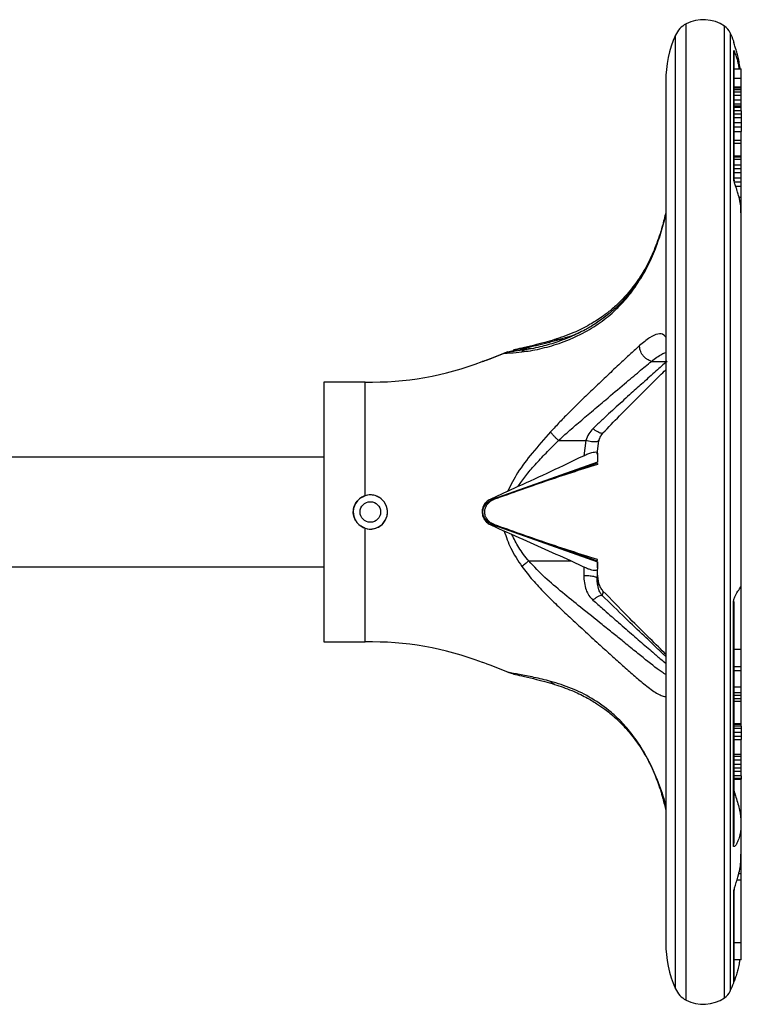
# Model space of a CAD drawing. Header units: millimetres. Extents: x 358 to 1311, y -31 to 892.
# Tile 28 of 29: x 1003 to 1108, y 460 to 604. Entities that reach past the tile are written whole.
import ezdxf

# ---------------------------------------------------------------- set-up
doc = ezdxf.new("R2010")
doc.units = ezdxf.units.MM

msp = doc.modelspace()

# ---------------------------------------------------------------- linework, layer by layer
at = {"color": 8, "linetype": 'Continuous', "lineweight": 25}
for p, q in [((1100.36, 460.29), (1100.36, 603.04)), ((1105.98, 460.61), (1105.98, 602.72)), ((1098.82, 461.93), (1098.82, 601.4)), ((1106.84, 461.61), (1106.84, 601.72)), ((1081.72, 556.88), (1082.42, 556.88)), ((1095.3, 553.7), (1097.4, 553.7)), ((1087.4, 540.24), (1087.43, 540.69)), ((1071.19, 532.91), (1071.35, 533.06)), ((1071.59, 533.06), (1071.39, 533.06)), ((1071.35, 530.27), (1071.2, 530.41)), ((1071.59, 530.27), (1071.39, 530.27))]:
    msp.add_line(p, q, dxfattribs=at)
at = {"color": 7, "linetype": 'Continuous', "lineweight": 25}
for p, q in [((1107.4, 600.18), (1107.34, 600.53)), ((1107.34, 600.34), (1107.34, 600.53)), ((1107.34, 580.36), (1107.34, 599.15)), ((1107.4, 598.81), (1107.34, 599.15)), ((1107.4, 580.11), (1107.4, 598.81)), ((1107.4, 596.48), (1108.4, 596.48)), ((1108.4, 595.11), (1108.4, 596.48)), ((1107.4, 595.11), (1108.4, 595.11)), ((1108.4, 593.84), (1108.4, 595.11)), ((1097.4, 594.67), (1097.4, 468.67)), ((1107.4, 593.84), (1108.4, 593.84)), ((1107.4, 593.71), (1108.4, 593.71)), ((1107.4, 593.46), (1108.4, 593.46)), ((1108.4, 593.71), (1108.4, 593.84)), ((1108.4, 593.46), (1108.4, 593.71)), ((1108.4, 593.12), (1108.4, 593.46)), ((1107.4, 593.12), (1108.4, 593.12)), ((1107.4, 592.65), (1108.4, 592.65)), ((1107.4, 591.93), (1108.4, 591.93)), ((1108.4, 592.65), (1108.4, 593.12)), ((1108.4, 591.93), (1108.4, 592.65)), ((1108.4, 591.35), (1108.4, 591.93)), ((1107.4, 591.35), (1108.4, 591.35)), ((1107.4, 591.06), (1108.4, 591.06)), ((1107.4, 591.05), (1108.4, 591.05)), ((1107.4, 590.85), (1108.4, 590.85)), ((1108.4, 591.06), (1108.4, 591.35)), ((1108.4, 591.05), (1108.4, 591.06)), ((1108.4, 590.85), (1108.4, 591.05)), ((1108.4, 590.33), (1108.4, 590.85)), ((1108.4, 590.33), (1107.4, 590.33)), ((1107.4, 589.88), (1108.4, 589.88)), ((1107.4, 589.38), (1108.4, 589.38)), ((1108.4, 590.33), (1108.4, 589.88)), ((1108.4, 589.88), (1108.4, 589.38)), ((1108.4, 589.38), (1108.4, 588.62)), ((1107.4, 588.62), (1108.4, 588.62)), ((1107.4, 587.99), (1108.4, 587.99)), ((1108.4, 588.62), (1108.4, 587.99)), ((1108.4, 587.99), (1108.4, 587.31)), ((1107.4, 587.31), (1108.4, 587.31)), ((1108.4, 586.04), (1108.4, 587.31)), ((1107.4, 586.04), (1108.4, 586.04)), ((1108.4, 585.58), (1107.4, 585.58)), ((1108.4, 585.58), (1108.4, 586.04)), ((1108.4, 583.74), (1108.4, 585.58)), ((1107.4, 583.74), (1108.4, 583.74)), ((1107.4, 583.6), (1108.4, 583.6)), ((1107.4, 583.26), (1108.4, 583.26)), ((1108.4, 583.6), (1108.4, 583.74)), ((1108.4, 583.26), (1108.4, 583.6)), ((1108.4, 582.46), (1108.4, 583.26)), ((1107.4, 582.46), (1108.4, 582.46)), ((1107.4, 581.91), (1108.4, 581.91)), ((1108.4, 581.91), (1108.4, 582.46)), ((1108.4, 581.34), (1108.4, 581.91)), ((1107.34, 580.36), (1107.4, 580.11)), ((1107.4, 581.34), (1108.4, 581.34)), ((1107.4, 580.56), (1108.4, 580.56)), ((1108.4, 580.56), (1108.4, 581.34)), ((1108.4, 579.95), (1108.4, 580.56)), ((1107.39, 580.03), (1107.39, 580.05)), ((1107.4, 579.95), (1108.4, 579.95)), ((1107.61, 579.32), (1108.4, 579.32)), ((1108.4, 579.32), (1108.4, 579.95)), ((1108.4, 577.7), (1108.4, 579.32)), ((1108.09, 577.7), (1108.4, 577.7)), ((1108.4, 577.25), (1108.4, 577.7)), ((1108.17, 577.25), (1108.4, 577.25)), ((1108.21, 577), (1108.4, 577)), ((1108.22, 576.92), (1108.4, 576.92)), ((1108.4, 577), (1108.4, 577.25)), ((1108.4, 576.92), (1108.4, 577)), ((1108.4, 575.5), (1108.4, 576.92)), ((1108.4, 521), (1108.4, 575.5)), ((1074.3, 555.11), (1071.72, 554.06)), ((1071.72, 554.06), (1073.78, 554.89)), ((1074.91, 555.12), (1073.78, 554.89)), ((1074.3, 555.11), (1075.83, 555.46)), ((1075.83, 555.46), (1078.04, 555.62)), ((1070.99, 553.8), (1070.79, 553.74)), ((1071.72, 554.06), (1071.19, 553.87)), ((1053.43, 550.67), (1047.4, 550.67)), ((1047.4, 550.67), (1047.4, 518.23)), ((1053.43, 534.04), (1053.43, 550.67)), ((1081.72, 542.12), (1085.71, 542.12)), ((1085.71, 542.12), (1085.4, 539.9)), ((1087.36, 540.14), (1087.63, 542.11)), ((1087.4, 540.24), (1087.4, 538.95)), ((1047.4, 539.67), (1000.45, 539.67)), ((1072.13, 533.51), (1087.41, 538.87)), ((1087.4, 538.95), (1072.18, 533.53)), ((1087.4, 538.76), (1087.4, 538.63)), ((1074.3, 534.7), (1071.72, 533.5)), ((1074.3, 534.7), (1075.83, 535.42)), ((1071.72, 533.5), (1072.18, 533.53)), ((1072.18, 533.53), (1072.13, 533.52)), ((1053.43, 512.67), (1053.43, 529.29)), ((1071.72, 529.83), (1073.78, 528.87)), ((1071.72, 529.83), (1072.18, 529.81)), ((1087.41, 524.46), (1072.13, 529.82)), ((1072.18, 529.81), (1072.13, 529.81)), ((1072.18, 529.81), (1087.4, 524.38)), ((1074.91, 528.36), (1073.78, 528.87)), ((1077.36, 524.5), (1083.5, 524.5)), ((1085.4, 523.62), (1083.5, 524.5)), ((1087.4, 524.55), (1087.4, 524.7)), ((1087.4, 524.38), (1087.4, 524.44)), ((1087.4, 524.38), (1087.4, 523.3)), ((1087.4, 523.48), (1087.4, 524.27)), ((1000.45, 523.67), (1047.4, 523.67)), ((1085.4, 523.62), (1085.4, 522.4)), ((1087.4, 521.95), (1087.4, 523.3)), ((1087.31, 522.05), (1087.4, 521.95)), ((1087.4, 521.75), (1087.4, 521.77)), ((1087.63, 521.22), (1087.43, 522.64)), ((1108.4, 511.62), (1108.4, 521)), ((1107.4, 518.58), (1107.3, 518.47)), ((1107.3, 482.91), (1107.3, 518.47)), ((1107.4, 483.29), (1107.4, 518.58)), ((1047.4, 518.23), (1047.4, 512.67)), ((1047.4, 512.67), (1053.43, 512.67)), ((1107.4, 511.62), (1108.4, 511.62)), ((1108.4, 509.07), (1108.4, 511.62)), ((1074.3, 508.22), (1071.72, 509.27)), ((1107.4, 509.07), (1108.4, 509.07)), ((1107.4, 508.5), (1108.4, 508.5)), ((1108.4, 508.5), (1108.4, 509.07)), ((1108.4, 506.12), (1108.4, 508.5)), ((1074.3, 508.22), (1075.16, 508.02)), ((1107.4, 506.12), (1108.4, 506.12)), ((1108.4, 505.27), (1108.4, 506.12)), ((1107.4, 505.27), (1108.4, 505.27)), ((1107.4, 504.89), (1108.4, 504.89)), ((1107.4, 504.41), (1108.4, 504.41)), ((1107.4, 504.02), (1108.4, 504.02)), ((1108.4, 504.89), (1108.4, 505.27)), ((1108.4, 504.41), (1108.4, 504.89)), ((1108.4, 504.02), (1108.4, 504.41)), ((1108.4, 500.71), (1108.4, 504.02)), ((1107.4, 500.71), (1108.4, 500.71)), ((1107.4, 500.65), (1108.4, 500.65)), ((1108.4, 500.35), (1107.4, 500.35)), ((1107.4, 500.03), (1108.4, 500.03)), ((1108.4, 500.65), (1108.4, 500.71)), ((1108.4, 500.35), (1108.4, 500.65)), ((1108.4, 500.35), (1108.4, 500.03)), ((1108.4, 500.03), (1108.4, 499.47)), ((1107.4, 499.47), (1108.4, 499.47)), ((1107.4, 498.89), (1108.4, 498.89)), ((1107.4, 498.38), (1108.4, 498.38)), ((1108.4, 499.47), (1108.4, 498.89)), ((1108.4, 498.89), (1108.4, 498.38)), ((1108.4, 496.26), (1108.4, 498.38)), ((1107.4, 496.26), (1108.4, 496.26)), ((1107.4, 495.95), (1108.4, 495.95)), ((1107.4, 495.44), (1108.4, 495.44)), ((1108.4, 495.95), (1108.4, 496.26)), ((1108.4, 495.44), (1108.4, 495.95)), ((1108.4, 494.77), (1108.4, 495.44)), ((1107.4, 494.77), (1108.4, 494.77)), ((1107.4, 494.26), (1108.4, 494.26)), ((1108.4, 494.26), (1108.4, 494.77)), ((1108.4, 493.76), (1108.4, 494.26)), ((1107.4, 493.76), (1108.4, 493.76)), ((1108.4, 493.09), (1107.4, 493.09)), ((1107.4, 492.75), (1108.4, 492.75)), ((1107.4, 492.59), (1108.4, 492.59)), ((1108.4, 493.09), (1108.4, 493.76)), ((1108.4, 493.09), (1108.4, 492.75)), ((1108.4, 492.75), (1108.4, 492.59)), ((1108.4, 486.13), (1108.4, 492.59)), ((1108.4, 481.48), (1108.4, 486.13)), ((1107.3, 482.91), (1107.4, 483.29)), ((1108.4, 478.73), (1108.4, 481.48)), ((1108.4, 478.73), (1108.05, 478.73)), ((1108.4, 477.82), (1108.4, 478.73)), ((1108.4, 477.82), (1107.8, 477.82)), ((1108.4, 468.68), (1108.4, 477.82)), ((1107.4, 476.44), (1107.34, 476.15)), ((1107.34, 462.8), (1107.34, 476.15)), ((1107.4, 463.15), (1107.4, 476.44)), ((1108.4, 468.68), (1107.4, 468.68)), ((1108.4, 466.15), (1108.4, 468.68)), ((1108.4, 466.15), (1107.4, 466.15)), ((1107.34, 462.8), (1107.4, 463.15))]:
    msp.add_line(p, q, dxfattribs=at)
msp.add_circle((1054.21, 531.67), 1.5, dxfattribs=at)
for centre, radius, start, end in [((1102.9, 598.17), 5.5, 55.9341, 117.4942), ((1101.93, 600.03), 3.4, 117.4942, 156.1938), ((1104.6, 600.68), 2.47, 25.0119, 55.9341), ((1114.09, 594.67), 16.69, 156.1938, 180), ((1091.71, 594.67), 16.69, 20.5693, 25.0119), ((1054.36, 595.7), 45.04, 268.8218, 291.1099), ((1054.21, 531.67), 2.5, 90, 247.019), ((1054.21, 531.67), 2.5, 259.4467, 90), ((1054.36, 467.63), 45.04, 68.8871, 91.1782), ((1114.09, 468.67), 16.69, 180, 203.8062), ((1091.71, 468.67), 16.69, 334.9881, 339.4307), ((1101.93, 463.3), 3.4, 203.8062, 242.5058), ((1104.6, 462.65), 2.47, 304.0659, 334.9881), ((1102.9, 465.17), 5.5, 242.5058, 304.0659)]:
    msp.add_arc(centre, radius, start, end, dxfattribs=at)
for points, knots in [([(1108.27, 596.48), (1108.27, 596.51), (1108.23, 596.87), (1108.12, 597.51), (1107.94, 598.34), (1107.77, 598.99), (1107.62, 599.46), (1107.51, 599.83), (1107.41, 600.1), (1107.36, 600.26), (1107.34, 600.32), (1107.34, 600.34), (1107.34, 600.34)], [0, 0, 0, 0, 0.024785, 0.253665, 0.45871, 0.626918, 0.727907, 0.813415, 0.906626, 0.953193, 0.976678, 1, 1, 1, 1]), ([(1107.34, 599.15), (1107.34, 599.16), (1107.34, 599.16), (1107.36, 599.14), (1107.41, 599.02), (1107.51, 598.79), (1107.63, 598.47), (1107.81, 597.92), (1107.99, 597.25), (1108.09, 596.68), (1108.13, 596.48)], [0, 0, 0, 0, 0.0297244, 0.0596866, 0.1191667, 0.2376381, 0.3460144, 0.4739435, 0.8091727, 1, 1, 1, 1]), ([(1108.35, 575.4), (1108.37, 575.58), (1108.44, 576.43), (1108.19, 577.47), (1107.87, 578.55), (1107.69, 579.1), (1107.54, 579.53), (1107.43, 579.88), (1107.37, 580.09), (1107.34, 580.26), (1107.34, 580.33), (1107.34, 580.36)], [0, 0, 0, 0, 0.121453, 0.557724, 0.690773, 0.783615, 0.881429, 0.920553, 0.959942, 0.981641, 1, 1, 1, 1]), ([(1097.4, 575.51), (1097.24, 574.81), (1096.86, 573.18), (1095.99, 570.64), (1094.89, 568.07), (1093.99, 566.61), (1093.55, 565.9)], [0, 0, 0, 0, 0.2065507, 0.4805965, 0.7447208, 1, 1, 1, 1]), ([(1097.4, 575.27), (1097.18, 574.38), (1096.71, 572.5), (1095.69, 569.61), (1094.76, 567.83), (1094.29, 566.92)], [0, 0, 0, 0, 0.306172, 0.648407, 1, 1, 1, 1]), ([(1076.38, 555.09), (1076.78, 555.14), (1077.6, 555.24), (1078.97, 555.52), (1080.38, 555.87), (1081.84, 556.32), (1083.37, 556.9), (1084.86, 557.58), (1086.25, 558.34), (1087.5, 559.14), (1088.69, 560.02), (1089.83, 561), (1091.2, 562.35), (1092.76, 564.21), (1093.8, 565.93), (1094.32, 566.8)], [0, 0, 0, 0, 0.0706047, 0.143458, 0.2165247, 0.286811, 0.3635979, 0.4466031, 0.5115943, 0.5778638, 0.6427516, 0.7059366, 0.770244, 0.883507, 1, 1, 1, 1]), ([(1094.37, 567.06), (1093.77, 566.08), (1092.7, 564.33), (1091.01, 562.4), (1089.69, 561.14), (1088.67, 560.31), (1087.83, 559.69), (1086.84, 559.01), (1085.41, 558.17), (1083.6, 557.3), (1081.48, 556.49), (1079.15, 555.79), (1077.64, 555.52), (1076.82, 555.37)], [0, 0, 0, 0, 0.135653, 0.242968, 0.322154, 0.373818, 0.418, 0.464167, 0.538874, 0.647946, 0.745442, 0.862863, 1, 1, 1, 1]), ([(1093.64, 566.03), (1093.09, 565.25), (1092.08, 563.82), (1090.52, 562.19), (1089.19, 561.03), (1087.81, 560), (1086.11, 558.93), (1083.76, 557.75), (1082.02, 557.17), (1081.07, 556.85)], [0, 0, 0, 0, 0.160454, 0.294094, 0.401074, 0.48473, 0.617442, 0.789121, 1, 1, 1, 1]), ([(1081.13, 556.87), (1080.65, 556.73), (1079.63, 556.43), (1078.01, 556.01), (1076.37, 555.64), (1075.53, 555.46), (1075.15, 555.37)], [0, 0, 0, 0, 0.219672, 0.473332, 0.761111, 1, 1, 1, 1]), ([(1075.83, 555.46), (1076.24, 555.54), (1077.05, 555.71), (1078.49, 556.03), (1080.05, 556.41), (1081.15, 556.72), (1081.72, 556.88)], [0, 0, 0, 0, 0.2384244, 0.4806035, 0.7269634, 1, 1, 1, 1]), ([(1093.56, 556), (1093.36, 555.82), (1092.96, 555.45), (1092.32, 554.87), (1091.66, 554.26), (1090.62, 553.28), (1089.14, 551.89), (1087.2, 550.05), (1085.26, 548.19), (1083.49, 546.45), (1081.92, 544.86), (1081.01, 543.87), (1080.56, 543.38)], [0, 0, 0, 0, 0.058845, 0.116977, 0.174513, 0.231555, 0.381349, 0.527413, 0.666594, 0.801176, 0.902778, 1, 1, 1, 1]), ([(1095.3, 553.7), (1095.08, 553.79), (1094.73, 553.92), (1094.32, 554.27), (1094.03, 554.58), (1093.81, 554.94), (1093.6, 555.42), (1093.58, 555.77), (1093.56, 556)], [0, 0, 0, 0, 0.238838, 0.367962, 0.5, 0.632038, 0.761162, 1, 1, 1, 1]), ([(1073.78, 554.89), (1074.07, 554.9), (1074.69, 554.92), (1075.79, 555.03), (1076.38, 555.09)], [0, 0, 0, 0, 0.464477, 1, 1, 1, 1]), ([(1076.97, 555.39), (1076.39, 555.31), (1075.42, 555.16), (1074.85, 555.12), (1074.62, 555.1)], [0, 0, 0, 0, 0.596565, 1, 1, 1, 1]), ([(1070.64, 553.69), (1070.62, 553.69), (1070.52, 553.66), (1070.56, 553.67), (1070.77, 553.73), (1071.17, 553.86), (1071.54, 553.99), (1071.72, 554.06)], [0, 0, 0, 0, 0.068602, 0.302677, 0.536701, 0.770767, 1, 1, 1, 1]), ([(1081.72, 542.12), (1082.14, 542.5), (1083.1, 543.39), (1084.72, 544.79), (1086.62, 546.4), (1088.91, 548.33), (1091.26, 550.31), (1093.5, 552.21), (1094.71, 553.21), (1095.3, 553.7)], [0, 0, 0, 0, 0.085777, 0.197118, 0.32779, 0.471739, 0.673199, 0.841445, 1, 1, 1, 1]), ([(1097.59, 553.7), (1097.05, 553.23), (1095.97, 552.28), (1094.19, 550.68), (1092.6, 549.24), (1091.28, 548.05), (1090.17, 547.04), (1089.04, 546.01), (1087.9, 544.95), (1087.14, 544.22), (1086.76, 543.85)], [0, 0, 0, 0, 0.17729, 0.362716, 0.520177, 0.615623, 0.711612, 0.807653, 0.902821, 1, 1, 1, 1]), ([(1088.22, 543.22), (1089.02, 544.06), (1090.76, 545.88), (1093.15, 548.25), (1095.32, 550.41), (1096.69, 551.77), (1097.33, 552.39), (1097.4, 552.46)], [0, 0, 0, 0, 0.245408, 0.530454, 0.742068, 0.970403, 1, 1, 1, 1]), ([(1080.56, 543.38), (1079.65, 542.36), (1077.96, 540.44), (1075.75, 537.6), (1074.75, 535.62), (1074.3, 534.7)], [0, 0, 0, 0, 0.384744, 0.716752, 1, 1, 1, 1]), ([(1081.72, 542.12), (1081.61, 542.22), (1081.39, 542.43), (1081.07, 542.76), (1080.78, 543.09), (1080.63, 543.28), (1080.56, 543.38)], [0, 0, 0, 0, 0.2466735, 0.5000036, 0.7533319, 1, 1, 1, 1]), ([(1086.76, 543.85), (1086.54, 543.6), (1086.08, 543.09), (1085.84, 542.45), (1085.71, 542.12)], [0, 0, 0, 0, 0.483828, 1, 1, 1, 1]), ([(1087.63, 542.1), (1087.7, 542.32), (1087.84, 542.74), (1088.1, 543.07), (1088.22, 543.23)], [0, 0, 0, 0, 0.530565, 1, 1, 1, 1]), ([(1075.83, 535.42), (1076.18, 535.94), (1076.94, 537.04), (1078.33, 538.64), (1079.94, 540.36), (1081.11, 541.51), (1081.72, 542.12)], [0, 0, 0, 0, 0.20957, 0.445342, 0.708554, 1, 1, 1, 1]), ([(1085.4, 539.9), (1085.6, 540), (1086.01, 540.18), (1086.58, 540.38), (1087.01, 540.45), (1087.27, 540.44), (1087.32, 540.37), (1087.34, 540.34)], [0, 0, 0, 0, 0.230986, 0.463497, 0.663654, 0.843511, 1, 1, 1, 1]), ([(1087.38, 540.3), (1087.39, 540.3), (1087.4, 540.29), (1087.4, 540.26), (1087.4, 540.24)], [0, 0, 0, 0, 0.261379, 1, 1, 1, 1]), ([(1087.4, 538.63), (1084.88, 537.82), (1079.83, 536.19), (1074.86, 534.42), (1072.37, 533.53)], [0, 0, 0, 0, 0.499797, 1, 1, 1, 1]), ([(1075.83, 535.42), (1077.43, 536.15), (1080.65, 537.61), (1083.82, 539.14), (1085.4, 539.9)], [0, 0, 0, 0, 0.499802, 1, 1, 1, 1]), ([(1053.43, 529.29), (1053.17, 529.41), (1052.66, 529.63), (1052.08, 530.28), (1051.74, 531.06), (1051.68, 531.91), (1051.9, 532.73), (1052.38, 533.43), (1052.94, 533.85), (1053.32, 534), (1053.43, 534.04)], [0, 0, 0, 0, 0.134756, 0.269491, 0.404556, 0.538872, 0.672331, 0.806143, 0.940972, 1, 1, 1, 1]), ([(1053.43, 529.29), (1053.69, 529.23), (1054.22, 529.11), (1055.05, 529.26), (1055.79, 529.66), (1056.36, 530.3), (1056.7, 531.08), (1056.75, 531.94), (1056.52, 532.75), (1056.04, 533.45), (1055.35, 533.95), (1054.7, 534.14), (1054.05, 534.19), (1053.69, 534.1), (1053.43, 534.04)], [0, 0, 0, 0, 0.084257, 0.172457, 0.26062, 0.349724, 0.439508, 0.528305, 0.616035, 0.704257, 0.793771, 0.883373, 0.915743, 1, 1, 1, 1]), ([(1071.72, 533.5), (1071.53, 533.4), (1071.16, 533.18), (1070.76, 532.63), (1070.54, 531.99), (1070.55, 531.31), (1070.77, 530.67), (1071.17, 530.14), (1071.54, 529.93), (1071.72, 529.83)], [0, 0, 0, 0, 0.144553, 0.289179, 0.432328, 0.574993, 0.717626, 0.860285, 1, 1, 1, 1]), ([(1071.35, 533.06), (1071.17, 532.9), (1070.9, 532.65), (1070.69, 532.18), (1070.63, 531.89), (1070.61, 531.67), (1070.63, 531.44), (1070.69, 531.15), (1070.9, 530.68), (1071.17, 530.43), (1071.35, 530.27)], [0, 0, 0, 0, 0.262979, 0.384553, 0.442804, 0.500007, 0.557201, 0.615455, 0.737033, 1, 1, 1, 1]), ([(1071.59, 530.27), (1071.44, 530.41), (1071.18, 530.68), (1070.95, 531.23), (1070.9, 531.77), (1071.01, 532.28), (1071.24, 532.72), (1071.47, 532.95), (1071.59, 533.06)], [0, 0, 0, 0, 0.202683, 0.368892, 0.535986, 0.683542, 0.835491, 1, 1, 1, 1]), ([(1071.23, 532.94), (1071.36, 533.05), (1071.57, 533.24), (1071.88, 533.39), (1072.01, 533.45)], [0, 0, 0, 0, 0.582055, 1, 1, 1, 1]), ([(1072.18, 533.53), (1072.02, 533.46), (1071.7, 533.32), (1071.47, 533.15), (1071.35, 533.06)], [0, 0, 0, 0, 0.479663, 1, 1, 1, 1]), ([(1072.37, 533.53), (1072.17, 533.44), (1071.88, 533.31), (1071.65, 533.12), (1071.59, 533.06)], [0, 0, 0, 0, 0.70448, 1, 1, 1, 1]), ([(1071.1, 530.55), (1070.99, 530.67), (1070.82, 530.87), (1070.69, 531.23), (1070.64, 531.47), (1070.63, 531.66), (1070.64, 531.84), (1070.68, 532.09), (1070.81, 532.45), (1070.98, 532.64), (1071.09, 532.77)], [0, 0, 0, 0, 0.236363, 0.37544, 0.439175, 0.500494, 0.561697, 0.625127, 0.763385, 1, 1, 1, 1]), ([(1072.02, 529.88), (1071.89, 529.94), (1071.57, 530.09), (1071.36, 530.28), (1071.23, 530.39)], [0, 0, 0, 0, 0.41998, 1, 1, 1, 1]), ([(1071.35, 530.27), (1071.47, 530.18), (1071.7, 530.01), (1072.02, 529.87), (1072.18, 529.81)], [0, 0, 0, 0, 0.5203633, 1, 1, 1, 1]), ([(1072.37, 529.8), (1072.17, 529.89), (1071.88, 530.02), (1071.65, 530.21), (1071.59, 530.27)], [0, 0, 0, 0, 0.7044825, 1, 1, 1, 1]), ([(1087.4, 524.7), (1084.88, 525.51), (1079.83, 527.14), (1074.86, 528.91), (1072.37, 529.8)], [0, 0, 0, 0, 0.499797, 1, 1, 1, 1]), ([(1073.78, 528.87), (1074.07, 528.02), (1074.69, 526.17), (1075.79, 524.56), (1076.38, 523.69)], [0, 0, 0, 0, 0.462276, 1, 1, 1, 1]), ([(1083.5, 524.5), (1082.07, 525.15), (1079.22, 526.45), (1076.35, 527.72), (1074.91, 528.36)], [0, 0, 0, 0, 0.499897, 1, 1, 1, 1]), ([(1077.36, 524.5), (1076.84, 525.14), (1075.89, 526.34), (1075.22, 527.72), (1074.91, 528.36)], [0, 0, 0, 0, 0.538526, 1, 1, 1, 1]), ([(1077.36, 524.5), (1077.19, 524.37), (1076.83, 524.09), (1076.54, 523.83), (1076.38, 523.69)], [0, 0, 0, 0, 0.477413, 1, 1, 1, 1]), ([(1087.4, 523.3), (1087.38, 523.25), (1087.35, 523.13), (1087.04, 523.09), (1086.6, 523.16), (1086.09, 523.32), (1085.69, 523.49), (1085.46, 523.6), (1085.4, 523.62)], [0, 0, 0, 0, 0.206366, 0.413837, 0.597362, 0.765813, 0.944177, 1, 1, 1, 1]), ([(1085.4, 522.4), (1085.45, 521.67), (1085.53, 520.63), (1086.13, 519.44), (1086.55, 519), (1086.76, 518.78)], [0, 0, 0, 0, 0.538689, 0.774233, 1, 1, 1, 1]), ([(1088.17, 519.38), (1088.07, 519.49), (1087.85, 519.74), (1087.45, 520.62), (1087.39, 521.45), (1087.35, 522.07)], [0, 0, 0, 0, 0.174015, 0.391356, 1, 1, 1, 1]), ([(1088.22, 520.1), (1088.1, 520.26), (1087.84, 520.59), (1087.7, 521.01), (1087.63, 521.23)], [0, 0, 0, 0, 0.469435, 1, 1, 1, 1]), ([(1097.4, 510.87), (1097.32, 510.95), (1096.54, 511.7), (1094.66, 513.59), (1091.66, 516.55), (1089.4, 518.88), (1088.22, 520.11)], [0, 0, 0, 0, 0.03108, 0.31678, 0.640579, 1, 1, 1, 1]), ([(1107.3, 518.47), (1107.3, 518.54), (1107.31, 518.67), (1107.36, 518.9), (1107.47, 519.24), (1107.82, 519.9), (1108.23, 520.45), (1108.46, 520.86), (1108.39, 521.01), (1108.38, 521.03)], [0, 0, 0, 0, 0.028957, 0.057901, 0.110766, 0.220219, 0.577269, 0.949753, 1, 1, 1, 1]), ([(1097.4, 510.53), (1097.02, 510.89), (1096.04, 511.82), (1094.09, 513.69), (1091.35, 516.29), (1089.21, 518.37), (1088.05, 519.51)], [0, 0, 0, 0, 0.142929, 0.370013, 0.656252, 1, 1, 1, 1]), ([(1071.72, 509.27), (1071.53, 509.34), (1071.16, 509.48), (1070.76, 509.6), (1070.56, 509.66), (1070.58, 509.66), (1070.58, 509.65)], [0, 0, 0, 0, 0.289106, 0.578357, 0.864656, 1, 1, 1, 1]), ([(1080.56, 506.9), (1079.74, 507.11), (1078.16, 507.5), (1075.91, 507.93), (1074.84, 508.12), (1074.3, 508.22)], [0, 0, 0, 0, 0.346303, 0.671894, 1, 1, 1, 1]), ([(1075.15, 507.96), (1075.53, 507.87), (1076.37, 507.69), (1078.01, 507.32), (1079.63, 506.9), (1080.65, 506.6), (1081.13, 506.46)], [0, 0, 0, 0, 0.238889, 0.526668, 0.780328, 1, 1, 1, 1]), ([(1081.14, 506.46), (1081.98, 506.18), (1083.51, 505.67), (1085.6, 504.67), (1087.21, 503.72), (1088.37, 502.92), (1089.21, 502.27), (1090, 501.59), (1091.01, 500.64), (1092.33, 499.18), (1093.71, 497.3), (1095.03, 495.02), (1096.21, 492.4), (1097.02, 490.19), (1097.34, 488.83), (1097.4, 488.58)], [0, 0, 0, 0, 0.1246916, 0.2278678, 0.3096103, 0.3700892, 0.4094374, 0.4441081, 0.499772, 0.5766463, 0.6746724, 0.7621739, 0.8618489, 0.9740589, 1, 1, 1, 1]), ([(1095.72, 493.4), (1095.87, 493.02), (1096.36, 491.86), (1096.94, 490), (1097.26, 488.59), (1097.4, 488)], [0, 0, 0, 0, 0.216409, 0.674377, 1, 1, 1, 1]), ([(1107.39, 490.82), (1107.41, 490.77), (1107.48, 490.47), (1107.82, 489.47), (1108.25, 488.02), (1108.46, 486.21), (1108.32, 484.74), (1108.04, 483.75), (1107.8, 483.19), (1107.59, 482.86), (1107.43, 482.73), (1107.35, 482.72), (1107.31, 482.79), (1107.3, 482.87), (1107.3, 482.91)], [0, 0, 0, 0, 0.0143127, 0.0725909, 0.2641789, 0.4639979, 0.6694057, 0.768246, 0.8374361, 0.9125894, 0.9414868, 0.9705881, 0.987044, 1, 1, 1, 1]), ([(1107.34, 476.15), (1107.34, 476.18), (1107.34, 476.24), (1107.37, 476.4), (1107.45, 476.68), (1107.7, 477.48), (1108.12, 478.86), (1108.42, 480.32), (1108.36, 481.31), (1108.35, 481.6)], [0, 0, 0, 0, 0.020159, 0.040283, 0.078005, 0.157233, 0.428069, 0.83303, 1, 1, 1, 1]), ([(1108.2, 466.15), (1108.17, 465.96), (1108.1, 465.48), (1107.94, 464.77), (1107.77, 464.13), (1107.62, 463.66), (1107.51, 463.3), (1107.44, 463.1), (1107.4, 463)], [0, 0, 0, 0, 0.174575, 0.433777, 0.646413, 0.774077, 0.88217, 1, 1, 1, 1])]:
    msp.add_open_spline(points, degree=3, knots=knots, dxfattribs=at)
at = {"color": 8, "linetype": 'Continuous', "lineweight": 25}
for points, knots in [([(1094.32, 566.8), (1094.77, 567.67), (1095.65, 569.39), (1096.63, 572.25), (1097.19, 574.25), (1097.39, 575.22), (1097.4, 575.27)], [0, 0, 0, 0, 0.334292, 0.659918, 0.983366, 1, 1, 1, 1]), ([(1094.37, 567.03), (1094.35, 567.01), (1094.31, 566.95), (1094.32, 566.86), (1094.32, 566.8)], [0, 0, 0, 0, 0.356029, 1, 1, 1, 1]), ([(1081.72, 556.88), (1082.62, 557.13), (1083.68, 557.43), (1084.74, 557.9), (1084.9, 557.97)], [0, 0, 0, 0, 0.851614, 1, 1, 1, 1]), ([(1097.4, 557.22), (1097.32, 557.34), (1097.02, 557.77), (1096.26, 557.77), (1095.09, 557.28), (1094.07, 556.42), (1093.56, 556)], [0, 0, 0, 0, 0.116964, 0.408068, 0.7037, 1, 1, 1, 1]), ([(1081.72, 556.88), (1081.61, 556.9), (1081.41, 556.94), (1081.22, 556.89), (1081.13, 556.86)], [0, 0, 0, 0, 0.547441, 1, 1, 1, 1]), ([(1076.93, 555.37), (1076.91, 555.37), (1076.7, 555.36), (1076.53, 555.21), (1076.38, 555.09)], [0, 0, 0, 0, 0.118177, 1, 1, 1, 1]), ([(1095.3, 553.7), (1095.84, 554.11), (1096.62, 554.7), (1097.22, 554.93), (1097.4, 555)], [0, 0, 0, 0, 0.694333, 1, 1, 1, 1]), ([(1088.21, 543.22), (1088.17, 543.2), (1088.08, 543.14), (1087.81, 543.2), (1087.47, 543.35), (1087.11, 543.57), (1086.87, 543.76), (1086.76, 543.85)], [0, 0, 0, 0, 0.2103488, 0.4260176, 0.6334161, 0.8260256, 1, 1, 1, 1]), ([(1087.62, 542.11), (1087.62, 542.1), (1087.62, 542.05), (1087.51, 541.98), (1087.28, 541.92), (1086.94, 541.91), (1086.55, 541.94), (1086.13, 542.01), (1085.85, 542.08), (1085.71, 542.12)], [0, 0, 0, 0, 0.023664, 0.18988, 0.361275, 0.532669, 0.698885, 0.855623, 1, 1, 1, 1]), ([(1097.4, 507.88), (1097.28, 507.96), (1096.45, 508.48), (1094.95, 509.66), (1092.91, 511.3), (1091.32, 512.6), (1089.7, 513.91), (1087.63, 515.58), (1085.14, 517.56), (1082.32, 519.86), (1079.71, 522.04), (1078.14, 523.68), (1077.36, 524.5)], [0, 0, 0, 0, 0.02978, 0.19666, 0.282273, 0.371263, 0.443082, 0.518979, 0.660628, 0.776017, 0.888466, 1, 1, 1, 1]), ([(1076.38, 523.69), (1076.89, 523.03), (1077.92, 521.67), (1079.68, 519.82), (1081.5, 518.02), (1083.43, 516.21), (1085.48, 514.31), (1087.46, 512.51), (1089.28, 510.85), (1090.93, 509.36), (1092.52, 507.94), (1093.82, 506.83), (1094.86, 506), (1095.69, 505.4), (1096.42, 504.97), (1096.99, 504.72), (1097.28, 504.69), (1097.4, 504.67)], [0, 0, 0, 0, 0.067895, 0.137994, 0.207566, 0.279391, 0.358959, 0.445876, 0.516071, 0.587567, 0.665225, 0.744846, 0.795326, 0.851653, 0.910324, 0.961962, 1, 1, 1, 1]), ([(1085.4, 522.4), (1085.66, 522.4), (1086.19, 522.38), (1086.84, 522.28), (1087.24, 522.16), (1087.3, 522.07), (1087.31, 522.05)], [0, 0, 0, 0, 0.2909993, 0.5819987, 0.872998, 1, 1, 1, 1]), ([(1087.56, 520.98), (1087.59, 521.03), (1087.65, 521.12), (1087.63, 521.19), (1087.62, 521.22)], [0, 0, 0, 0, 0.519461, 1, 1, 1, 1]), ([(1088.08, 519.45), (1088.13, 519.54), (1088.23, 519.74), (1088.27, 519.95), (1088.27, 520.09), (1088.22, 520.11), (1088.21, 520.11)], [0, 0, 0, 0, 0.299734, 0.631573, 0.988894, 1, 1, 1, 1]), ([(1088.16, 519.39), (1088.11, 519.42), (1088.02, 519.47), (1087.76, 519.42), (1087.44, 519.27), (1087.1, 519.06), (1086.87, 518.87), (1086.76, 518.78)], [0, 0, 0, 0, 0.203911, 0.420389, 0.629006, 0.823486, 1, 1, 1, 1]), ([(1086.76, 518.78), (1087.23, 518.36), (1088.06, 517.62), (1089.3, 516.53), (1090.45, 515.53), (1091.94, 514.24), (1093.65, 512.75), (1095.33, 511.3), (1096.57, 510.23), (1097.16, 509.74), (1097.4, 509.55)], [0, 0, 0, 0, 0.118814, 0.210996, 0.318564, 0.417746, 0.604916, 0.790633, 0.916633, 1, 1, 1, 1]), ([(1097.4, 488.66), (1097.36, 488.81), (1097.18, 489.52), (1096.66, 491.18), (1095.75, 493.6), (1094.4, 496.34), (1092.83, 498.77), (1091.13, 500.79), (1089.11, 502.71), (1086.62, 504.47), (1083.58, 505.98), (1081.58, 506.59), (1080.56, 506.9)], [0, 0, 0, 0, 0.014599, 0.070868, 0.170621, 0.269962, 0.384191, 0.480329, 0.567646, 0.71138, 0.8532, 1, 1, 1, 1]), ([(1081.14, 506.47), (1081.12, 506.47), (1080.99, 506.5), (1080.78, 506.63), (1080.63, 506.81), (1080.56, 506.9)], [0, 0, 0, 0, 0.101389, 0.556678, 1, 1, 1, 1])]:
    msp.add_open_spline(points, degree=3, knots=knots, dxfattribs=at)

doc.saveas('drawing.dxf')
